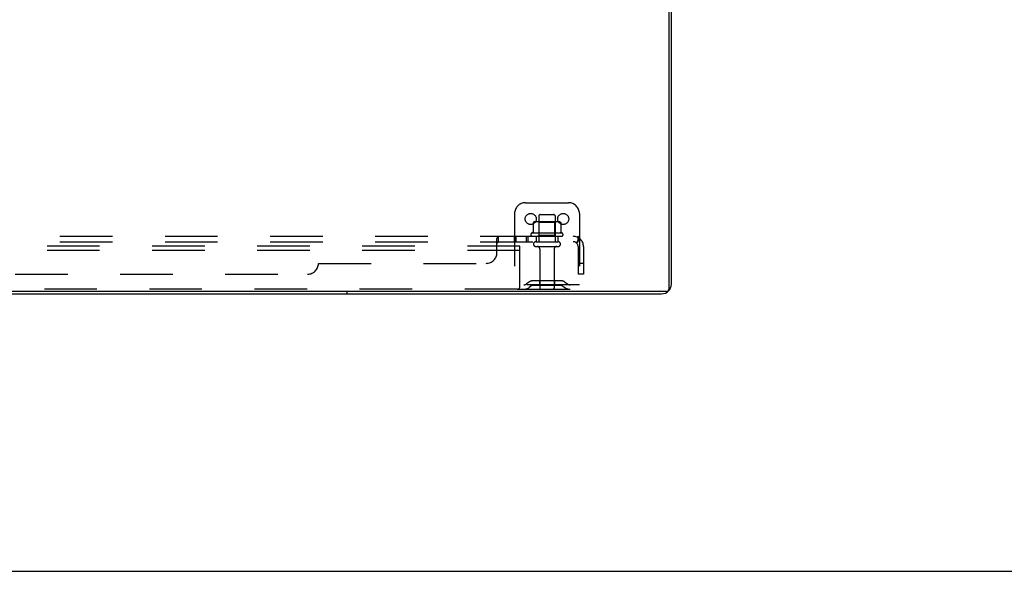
# Model space of a CAD drawing. Header units: inches. Extents: x 0 to 221, y 0 to 143.
# Tile 29 of 256: x 82 to 105, y 0 to 13. Entities that reach past the tile are written whole.
import ezdxf

# ---------------------------------------------------------------- set-up
doc = ezdxf.new("R2010")
doc.units = ezdxf.units.IN
doc.header["$LTSCALE"] = 12.142857
doc.header["$MEASUREMENT"] = 0
doc.linetypes.add('HIDDEN', pattern=[0.2, 0.1, -0.1])
doc.layers.get('0').update_dxf_attribs({"linetype": 'CONTINUOUS'})
doc.layers.add('DEFAULT_2', color=8, linetype='HIDDEN')
doc.layers.add('SUBPANEL', color=7, linetype='CONTINUOUS')

msp = doc.modelspace()

# ---------------------------------------------------------------- linework, layer by layer
at = {"color": 7, "linetype": 'Continuous'}
for p, q in [((97.145, 6.523), (97.145, 24.293)), ((97.082, 6.46), (37.312, 6.46)), ((89.697, 6.46), (89.697, 6.408)), ((0, 0), (220.779, 0))]:
    msp.add_line(p, q, dxfattribs=at)
at = {"color": 3, "linetype": 'Continuous'}
for p, q in [((97.197, 6.634), (97.197, 24.182)), ((37.423, 6.408), (96.971, 6.408))]:
    msp.add_line(p, q, dxfattribs=at)
msp.add_arc((96.971, 6.634), 0.226, 270, 360, dxfattribs=at)
at = {"color": 7, "linetype": 'Continuous'}
msp.add_arc((97.082, 6.523), 0.063, 270, 360, dxfattribs=at)
at = {"layer": 'DEFAULT_2', "color": 8, "linetype": 'HIDDEN'}
for p, q in [((93.822, 8.512), (94.822, 8.512)), ((93.572, 8.262), (93.572, 6.512)), ((94.135, 8.207), (94.135, 7.612)), ((94.165, 8.237), (94.48, 8.237)), ((94.51, 8.207), (94.51, 7.612)), ((95.072, 8.262), (95.072, 6.512)), ((94.003, 8.052), (94.003, 7.834)), ((94.578, 8.073), (94.067, 8.073)), ((94.139, 8.053), (94.119, 8.073)), ((94.506, 8.053), (94.139, 8.053)), ((94.139, 7.757), (94.139, 8.053)), ((94.506, 8.053), (94.526, 8.073)), ((94.506, 7.757), (94.506, 8.053)), ((94.641, 8.052), (94.641, 7.834)), ((94.678, 7.807), (93.966, 7.807)), ((93.988, 7.737), (94.656, 7.737)), ((94.139, 7.757), (94.119, 7.737)), ((94.506, 7.757), (94.139, 7.757)), ((94.506, 7.757), (94.526, 7.737)), ((93.697, 7.512), (40.697, 7.512)), ((93.697, 7.408), (93.697, 7.512)), ((94.065, 7.612), (94.58, 7.612)), ((93.697, 7.408), (40.697, 7.408)), ((93.697, 6.575), (93.697, 7.408)), ((94.065, 7.502), (94.58, 7.502)), ((94.157, 7.44), (94.157, 6.542)), ((94.487, 7.44), (94.487, 6.542)), ((95.072, 6.616), (93.572, 6.616)), ((93.915, 6.685), (93.847, 6.636)), ((93.976, 6.6), (93.908, 6.551)), ((94.663, 6.706), (93.982, 6.706)), ((94.663, 6.602), (93.982, 6.602)), ((94.147, 6.706), (94.147, 6.602)), ((94.497, 6.706), (94.497, 6.602)), ((94.669, 6.6), (94.737, 6.551)), ((94.729, 6.685), (94.797, 6.636)), ((93.635, 6.512), (40.76, 6.512)), ((93.635, 6.512), (95.072, 6.512))]:
    msp.add_line(p, q, dxfattribs=at)
for points in [[(94.009, 8.061), (94.008, 8.06), (94.007, 8.059), (94.005, 8.058), (94.004, 8.056), (94.004, 8.055), (94.003, 8.053), (94.003, 8.052)], [(94.635, 8.061), (94.637, 8.06), (94.638, 8.059), (94.639, 8.058), (94.64, 8.056), (94.641, 8.055), (94.641, 8.053), (94.641, 8.052)], [(94.003, 7.834), (94.003, 7.832), (94.003, 7.831), (94.003, 7.83), (94.002, 7.829), (94.002, 7.829), (94.002, 7.828), (94.001, 7.828), (94.001, 7.827), (94.001, 7.827), (94, 7.826), (94, 7.826), (94, 7.826), (93.999, 7.826), (93.999, 7.825), (93.999, 7.825), (93.999, 7.825), (93.998, 7.825), (93.998, 7.825)], [(94.646, 7.825), (94.646, 7.825), (94.646, 7.825), (94.646, 7.825), (94.645, 7.825), (94.645, 7.826), (94.645, 7.826), (94.644, 7.826), (94.644, 7.826), (94.644, 7.827), (94.643, 7.827), (94.643, 7.828), (94.643, 7.828), (94.642, 7.829), (94.642, 7.829), (94.642, 7.83), (94.641, 7.831), (94.641, 7.832), (94.641, 7.834)]]:
    msp.add_lwpolyline(points, dxfattribs=at)
for centre in [(93.947, 8.137), (94.697, 8.137)]:
    msp.add_circle(centre, 0.128, dxfattribs=at)
for centre, radius, start, end in [((93.822, 8.262), 0.25, 90, 180), ((94.822, 8.262), 0.25, 0, 90), ((94.165, 8.207), 0.03, 90, 180), ((94.48, 8.207), 0.03, 0, 90), ((94.067, 7.932), 0.141, 90, 113.95), ((94.578, 7.932), 0.141, 66.05, 90), ((93.988, 7.775), 0.0384, 124.4497, 270), ((94.322, 7.207), 0.698, 117.6814, 120.6631), ((94.322, 7.207), 0.698, 59.3369, 62.3186), ((94.656, 7.775), 0.0384, 270, 55.5503), ((94.065, 7.557), 0.055, 90, 270), ((94.58, 7.557), 0.055, 270, 90), ((94.095, 7.44), 0.0625, 0, 90), ((94.55, 7.44), 0.0625, 90, 180), ((93.786, 6.72), 0.104, 270, 305.7539), ((93.982, 6.592), 0.114, 90, 125.7539), ((93.982, 6.592), 0.01, 90, 125.7539), ((94.663, 6.592), 0.114, 54.2461, 90), ((94.663, 6.592), 0.01, 54.2461, 90), ((94.858, 6.72), 0.104, 234.2461, 270), ((93.635, 6.575), 0.0625, 270, 360), ((93.786, 6.72), 0.208, 270, 305.7539), ((94.187, 6.542), 0.03, 180, 270), ((94.457, 6.542), 0.03, 270, 360), ((94.858, 6.72), 0.208, 234.2461, 270)]:
    msp.add_arc(centre, radius, start, end, dxfattribs=at)
at = {"layer": 'SUBPANEL', "color": 8, "linetype": 'HIDDEN'}
for p, q in [((39.353, 7.737), (95.041, 7.737)), ((93.201, 7.612), (93.201, 7.737)), ((93.563, 7.737), (93.563, 7.612)), ((93.602, 7.737), (93.602, 7.612)), ((93.844, 7.737), (93.844, 7.612)), ((93.883, 7.737), (93.883, 7.612)), ((94.072, 7.737), (94.072, 7.612)), ((94.572, 7.737), (94.572, 7.612)), ((95.041, 7.612), (95.041, 7.737)), ((39.353, 7.612), (95.041, 7.612)), ((93.166, 7.362), (93.166, 7.683)), ((93.168, 7.685), (93.169, 7.688)), ((93.2, 7.612), (93.201, 7.612)), ((95.08, 7.683), (95, 7.587)), ((95.041, 7.5), (95.041, 6.862)), ((95.166, 7.5), (95.166, 6.862)), ((89.041, 7.112), (92.916, 7.112)), ((95.166, 7.112), (95.041, 7.112)), ((45.603, 6.862), (88.791, 6.862)), ((95.166, 6.862), (95.041, 6.862))]:
    msp.add_line(p, q, dxfattribs=at)
for points in [[(93.188, 7.727), (93.189, 7.729), (93.191, 7.732), (93.193, 7.734), (93.195, 7.735), (93.197, 7.736), (93.198, 7.737), (93.2, 7.737), (93.201, 7.737)], [(93.198, 7.737), (93.2, 7.737), (93.201, 7.737)], [(95.061, 7.714), (95.06, 7.718), (95.058, 7.721), (95.057, 7.724), (95.055, 7.727), (95.053, 7.729), (95.051, 7.732), (95.05, 7.734), (95.048, 7.735), (95.046, 7.736), (95.044, 7.737), (95.042, 7.737), (95.041, 7.737)], [(93.166, 7.683), (93.168, 7.685), (93.169, 7.688), (93.171, 7.69), (93.172, 7.693), (93.174, 7.697), (93.175, 7.7), (93.177, 7.704)], [(93.166, 7.587), (93.168, 7.586), (93.169, 7.586), (93.171, 7.586), (93.173, 7.586), (93.174, 7.587), (93.176, 7.587), (93.177, 7.588), (93.179, 7.59), (93.18, 7.591), (93.182, 7.592), (93.183, 7.594)], [(93.166, 7.587), (93.168, 7.586), (93.169, 7.586), (93.171, 7.586), (93.173, 7.586), (93.174, 7.587), (93.176, 7.587)], [(93.177, 7.704), (93.18, 7.711), (93.181, 7.714), (93.183, 7.718)], [(93.177, 7.588), (93.179, 7.59), (93.18, 7.591), (93.182, 7.592), (93.183, 7.594), (93.184, 7.596), (93.186, 7.598), (93.188, 7.601)], [(93.183, 7.718), (93.185, 7.721), (93.186, 7.724), (93.188, 7.727), (93.189, 7.729), (93.191, 7.732), (93.193, 7.734)], [(93.188, 7.601), (93.19, 7.603), (93.191, 7.605), (93.193, 7.607), (93.194, 7.609), (93.195, 7.61), (93.197, 7.611)], [(93.191, 7.605), (93.193, 7.607), (93.194, 7.609), (93.195, 7.61), (93.197, 7.611), (93.198, 7.612), (93.2, 7.612), (93.201, 7.612)], [(95, 7.587), (95.001, 7.586), (95.002, 7.586), (95.002, 7.586), (95.003, 7.586), (95.004, 7.587), (95.006, 7.587), (95.007, 7.588), (95.008, 7.59), (95.01, 7.591), (95.012, 7.592), (95.014, 7.594), (95.017, 7.598)], [(95.017, 7.598), (95.019, 7.6), (95.022, 7.601), (95.024, 7.603), (95.026, 7.605), (95.029, 7.607), (95.031, 7.609), (95.033, 7.61), (95.035, 7.611), (95.037, 7.612), (95.039, 7.612), (95.041, 7.612)], [(95.041, 7.672), (95.041, 7.672), (95.041, 7.672), (95.041, 7.672), (95.041, 7.671), (95.041, 7.671), (95.041, 7.671), (95.041, 7.67), (95.041, 7.67), (95.041, 7.669), (95.041, 7.668), (95.04, 7.668), (95.04, 7.667), (95.04, 7.666), (95.04, 7.666), (95.04, 7.665), (95.04, 7.664), (95.04, 7.663), (95.04, 7.663), (95.039, 7.662), (95.039, 7.661), (95.039, 7.66), (95.039, 7.66), (95.039, 7.659), (95.038, 7.658), (95.038, 7.657), (95.038, 7.656), (95.038, 7.656), (95.038, 7.655), (95.037, 7.654), (95.037, 7.653), (95.037, 7.652), (95.037, 7.651), (95.036, 7.651), (95.036, 7.65), (95.036, 7.649), (95.036, 7.648), (95.035, 7.647), (95.035, 7.646), (95.035, 7.645), (95.034, 7.644), (95.034, 7.643), (95.034, 7.642), (95.033, 7.641), (95.033, 7.64), (95.033, 7.639), (95.032, 7.638), (95.032, 7.637), (95.032, 7.636), (95.031, 7.635), (95.031, 7.634), (95.03, 7.633), (95.03, 7.632), (95.029, 7.631), (95.029, 7.63), (95.029, 7.629), (95.028, 7.628), (95.028, 7.627), (95.027, 7.626), (95.027, 7.625), (95.027, 7.624), (95.026, 7.623), (95.026, 7.622), (95.025, 7.622), (95.025, 7.621), (95.025, 7.62), (95.024, 7.619), (95.024, 7.618), (95.023, 7.618), (95.023, 7.617), (95.023, 7.616), (95.022, 7.615), (95.022, 7.615), (95.021, 7.614), (95.021, 7.613), (95.021, 7.613), (95.02, 7.612), (95.02, 7.611), (95.02, 7.611), (95.019, 7.61), (95.019, 7.609), (95.019, 7.609), (95.018, 7.609), (95.018, 7.608), (95.018, 7.608)], [(95.018, 7.608), (95.018, 7.608), (95.018, 7.608), (95.018, 7.608), (95.018, 7.608), (95.018, 7.608), (95.018, 7.609), (95.019, 7.609), (95.019, 7.609), (95.019, 7.61), (95.02, 7.61), (95.02, 7.611), (95.02, 7.611), (95.021, 7.612)], [(95.041, 7.668), (95.041, 7.669), (95.041, 7.67), (95.041, 7.67), (95.041, 7.671), (95.041, 7.671), (95.041, 7.671), (95.041, 7.672), (95.041, 7.672)], [(95.08, 7.683), (95.077, 7.685), (95.075, 7.688), (95.073, 7.69), (95.071, 7.693), (95.069, 7.697), (95.068, 7.7), (95.066, 7.704), (95.064, 7.707), (95.061, 7.714)]]:
    msp.add_lwpolyline(points, dxfattribs=at)
for centre, radius, start, end in [((94.929, 7.5), 0.237, 0, 90), ((94.929, 7.5), 0.112, 0, 90), ((92.916, 7.362), 0.25, 270, 360), ((88.791, 7.112), 0.25, 270, 360)]:
    msp.add_arc(centre, radius, start, end, dxfattribs=at)

doc.saveas('drawing.dxf')
